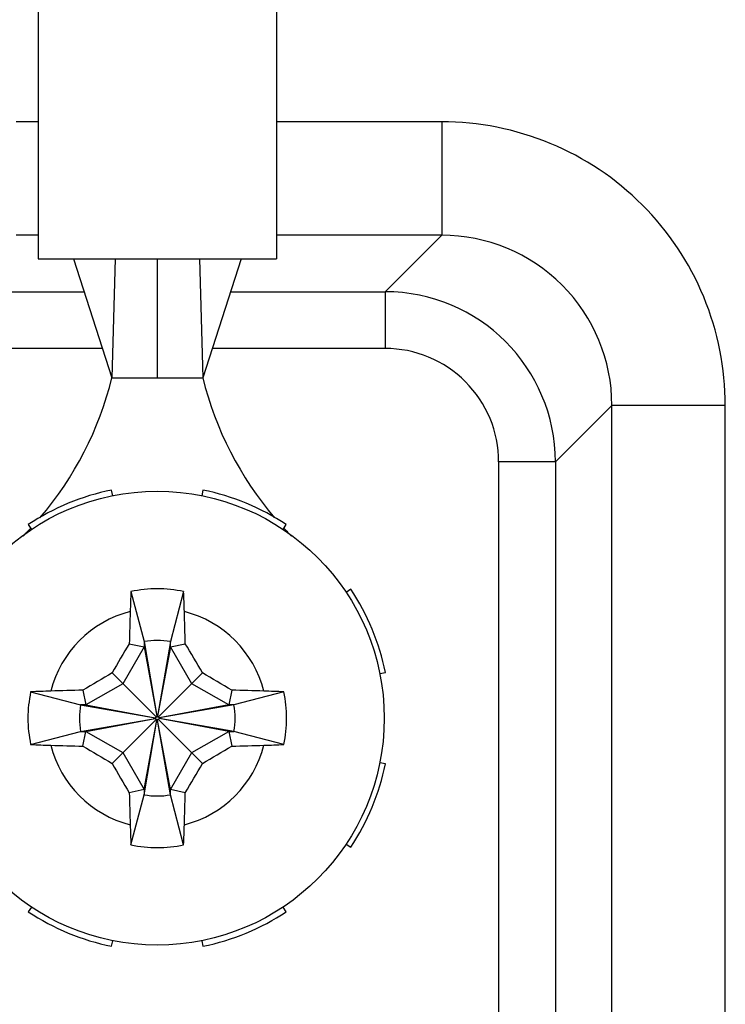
# Model space of a CAD drawing. Header units: inches. Extents: x 0 to 34, y 0 to 22.
# Tile 23 of 124: x 7.894 to 8.138, y 13.786 to 14.128. Entities that reach past the tile are written whole.
import ezdxf

# ---------------------------------------------------------------- set-up
doc = ezdxf.new("R2010")
doc.units = ezdxf.units.IN
doc.header["$LTSCALE"] = 1.87
doc.header["$MEASUREMENT"] = 0
doc.layers.get('0').update_dxf_attribs({"linetype": 'CONTINUOUS'})

msp = doc.modelspace()

# ---------------------------------------------------------------- linework, layer by layer
at = {"color": 7, "linetype": 'CONTINUOUS'}
for p, q in [((7.9000271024, 14.2419695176), (7.9000271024, 14.0451191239)), ((7.9827042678, 14.2419695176), (7.9827042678, 14.0451191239)), ((7.9000271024, 14.0926131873), (7.8924369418, 14.0926131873)), ((8.0400558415, 14.0926131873), (7.9827042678, 14.0926131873)), ((8.0400558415, 14.0926131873), (8.0400558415, 14.0532491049)), ((7.9000271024, 14.0532491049), (7.8924369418, 14.0532491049)), ((8.0400558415, 14.0532491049), (7.9827042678, 14.0532491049)), ((8.0204524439, 14.0336457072), (8.0400558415, 14.0532491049)), ((7.900027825, 14.0451191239), (7.9827035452, 14.0451191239)), ((7.912233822, 14.0451191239), (7.9256176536, 14.0037805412)), ((7.9267668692, 14.0451191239), (7.9256176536, 14.0037805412)), ((7.9413656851, 14.0451191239), (7.9413656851, 14.0037805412)), ((7.955964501, 14.0451191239), (7.9571137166, 14.0037805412)), ((7.9704975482, 14.0451191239), (7.9571137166, 14.0037805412)), ((7.863028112, 14.0336457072), (7.9159484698, 14.0336457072)), ((7.9667829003, 14.0336457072), (8.0204524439, 14.0336457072)), ((8.0204524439, 14.0336457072), (8.0204524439, 14.013963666)), ((7.9223207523, 14.013963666), (7.8027202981, 14.013963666)), ((8.0204524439, 14.013963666), (7.9604106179, 14.013963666)), ((7.9256176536, 14.0037805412), (7.9571137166, 14.0037805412)), ((8.0794985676, 13.9745995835), (8.0991019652, 13.9942029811)), ((8.1384660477, 13.9942029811), (8.0991019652, 13.9942029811)), ((8.0991019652, 12.8913108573), (8.0991019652, 13.9942029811)), ((8.1384660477, 12.8913108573), (8.1384660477, 13.9942029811)), ((8.0794985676, 13.9745995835), (8.0598165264, 13.9745995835)), ((8.0598165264, 13.9745995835), (8.0598165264, 12.9109142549)), ((8.0794985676, 13.9745995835), (8.0794985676, 12.9109142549)), ((7.9259050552, 13.9628776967), (7.9255185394, 13.9648078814)), ((7.9572128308, 13.9648078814), (7.956826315, 13.9628776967)), ((7.8966125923, 13.9528346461), (7.8977041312, 13.9511964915)), ((7.985027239, 13.9511964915), (7.9861187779, 13.9528346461)), ((7.9322366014, 13.92961618), (7.9367889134, 13.9122675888)), ((7.9504947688, 13.92961618), (7.9459424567, 13.9122675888)), ((8.0085300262, 13.9304233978), (8.0068918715, 13.9293318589)), ((7.9367889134, 13.9104368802), (7.9293989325, 13.8976370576)), ((7.9316575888, 13.9115192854), (7.9367889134, 13.9104368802)), ((7.9367889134, 13.9122675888), (7.9367889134, 13.9104368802)), ((7.9367889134, 13.9122675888), (7.941239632, 13.8864028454)), ((7.9367889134, 13.9104368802), (7.941239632, 13.8863524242)), ((7.9459424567, 13.9122675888), (7.9414917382, 13.8864028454)), ((7.9459424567, 13.9104368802), (7.9414917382, 13.8863524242)), ((7.9459424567, 13.9104368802), (7.9459424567, 13.9122675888)), ((7.9459424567, 13.9104368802), (7.9510737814, 13.9115192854)), ((7.9533324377, 13.8976370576), (7.9459424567, 13.9104368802)), ((7.925667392, 13.9013685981), (7.9410360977, 13.8859998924)), ((7.9416952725, 13.8859998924), (7.9570639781, 13.9013685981)), ((8.0185730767, 13.9011309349), (8.0205032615, 13.9015174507)), ((7.9293989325, 13.8976370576), (7.91659911, 13.8902470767)), ((7.9661322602, 13.8902470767), (7.9533324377, 13.8976370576)), ((7.8974198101, 13.8947993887), (7.9147684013, 13.8902470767)), ((7.9155167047, 13.8953784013), (7.91659911, 13.8902470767)), ((7.9672146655, 13.8953784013), (7.9661322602, 13.8902470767)), ((7.9853115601, 13.8947993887), (7.9679629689, 13.8902470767)), ((7.91659911, 13.8902470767), (7.9147684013, 13.8902470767)), ((7.9147684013, 13.8902470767), (7.9406331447, 13.8857963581)), ((7.91659911, 13.8902470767), (7.940683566, 13.8857963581)), ((7.9661322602, 13.8902470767), (7.9420478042, 13.8857963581)), ((7.9679629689, 13.8902470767), (7.9420982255, 13.8857963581)), ((7.9679629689, 13.8902470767), (7.9661322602, 13.8902470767)), ((7.9147684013, 13.8810935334), (7.9406331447, 13.8855442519)), ((7.91659911, 13.8810935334), (7.940683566, 13.8855442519)), ((7.925667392, 13.869972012), (7.9410360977, 13.8853407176)), ((7.940683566, 13.8857963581), (7.9406331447, 13.8857963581)), ((7.9406331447, 13.8855442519), (7.940683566, 13.8855442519)), ((7.9410360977, 13.8859998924), (7.940683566, 13.8857963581)), ((7.940683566, 13.8855442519), (7.9410360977, 13.8853407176)), ((7.941239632, 13.8863524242), (7.9410360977, 13.8859998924)), ((7.9410360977, 13.8853407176), (7.941239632, 13.8849881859)), ((7.941239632, 13.8864028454), (7.941239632, 13.8863524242)), ((7.9414917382, 13.8863524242), (7.9414917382, 13.8864028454)), ((7.9416952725, 13.8859998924), (7.9414917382, 13.8863524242)), ((7.9414917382, 13.8849881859), (7.9416952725, 13.8853407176)), ((7.9420478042, 13.8857963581), (7.9416952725, 13.8859998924)), ((7.9416952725, 13.8853407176), (7.9420478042, 13.8855442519)), ((7.9570639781, 13.869972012), (7.9416952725, 13.8853407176)), ((7.9420982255, 13.8857963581), (7.9420478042, 13.8857963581)), ((7.9420478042, 13.8855442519), (7.9420982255, 13.8855442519)), ((7.9661322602, 13.8810935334), (7.9420478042, 13.8855442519)), ((7.9679629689, 13.8810935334), (7.9420982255, 13.8855442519)), ((7.9367889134, 13.8609037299), (7.941239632, 13.8849881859)), ((7.9367889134, 13.8590730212), (7.941239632, 13.8849377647)), ((7.941239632, 13.8849881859), (7.941239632, 13.8849377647)), ((7.9414917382, 13.8849377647), (7.9414917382, 13.8849881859)), ((7.9459424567, 13.8609037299), (7.9414917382, 13.8849881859)), ((7.9459424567, 13.8590730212), (7.9414917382, 13.8849377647)), ((7.8974198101, 13.8765412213), (7.9147684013, 13.8810935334)), ((7.9147684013, 13.8810935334), (7.91659911, 13.8810935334)), ((7.9155167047, 13.8759622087), (7.91659911, 13.8810935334)), ((7.91659911, 13.8810935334), (7.9293989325, 13.8737035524)), ((7.9533324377, 13.8737035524), (7.9661322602, 13.8810935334)), ((7.9661322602, 13.8810935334), (7.9679629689, 13.8810935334)), ((7.9661322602, 13.8810935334), (7.9672146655, 13.8759622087)), ((7.9853115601, 13.8765412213), (7.9679629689, 13.8810935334)), ((7.9293989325, 13.8737035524), (7.9367889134, 13.8609037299)), ((7.9459424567, 13.8609037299), (7.9533324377, 13.8737035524)), ((8.0205032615, 13.8698231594), (8.0185730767, 13.8702096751)), ((7.9367889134, 13.8609037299), (7.9316575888, 13.8598213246)), ((7.9322366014, 13.84172443), (7.9367889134, 13.8590730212)), ((7.9367889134, 13.8609037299), (7.9367889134, 13.8590730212)), ((7.9510737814, 13.8598213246), (7.9459424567, 13.8609037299)), ((7.9459424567, 13.8590730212), (7.9459424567, 13.8609037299)), ((7.9504947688, 13.84172443), (7.9459424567, 13.8590730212)), ((8.0068918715, 13.8420087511), (8.0085300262, 13.8409172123)), ((7.8977041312, 13.8201441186), (7.8966125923, 13.8185059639)), ((7.9861187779, 13.8185059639), (7.985027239, 13.8201441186)), ((7.9255185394, 13.8065327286), (7.9259050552, 13.8084629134)), ((7.956826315, 13.8084629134), (7.9572128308, 13.8065327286))]:
    msp.add_line(p, q, dxfattribs=at)
msp.add_circle((7.9413656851, 13.885670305), 0.0787401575, dxfattribs=at)
for centre, radius, start, end in [((8.0400764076, 13.994223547), 0.0590255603, 359.9800358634, 90.0199644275), ((8.0204459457, 13.9745930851), 0.0590526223, 0.0063050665, 89.9936953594), ((8.0204537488, 13.9746008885), 0.0393627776, 359.9981005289, 90.0018994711), ((7.8109435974, 14.0320628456), 0.1181102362, 319.4262637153, 346.1455149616), ((8.0717877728, 14.0320628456), 0.1181102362, 193.8544850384, 220.5737123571), ((7.9413656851, 13.885670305), 0.0807086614, 101.3235976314, 123.6764023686), ((7.9413656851, 13.885670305), 0.0807086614, 56.3235976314, 78.6764023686), ((7.8109435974, 14.0320628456), 0.1181102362, 315.2299703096, 317.0892245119), ((8.0717877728, 14.0320628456), 0.1181102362, 222.9107754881, 224.7700296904), ((8.3972313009, 13.9076472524), 0.4655133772, 177.2950411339, 178.1542087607), ((7.9413656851, 13.885670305), 0.0448841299, 78.2645867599, 101.7354132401), ((7.4971219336, 13.9081090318), 0.4538826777, 1.8347829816, 2.7159671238), ((7.9413656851, 13.885670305), 0.0807086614, 11.3235976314, 33.6764023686), ((7.9413656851, 13.885670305), 0.0381487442, 104.274461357, 165.725538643), ((9.0264206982, 13.887370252), 1.0950294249, 178.1541792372, 178.7363354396), ((6.8685445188, 13.8877023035), 1.0827912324, 1.2603746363, 1.8491106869), ((7.9413656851, 13.885670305), 0.0381487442, 14.274461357, 75.725538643), ((7.9413656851, 13.885670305), 0.026988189, 80.2363529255, 99.7636470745), ((8.9744575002, 13.2892918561), 1.2143305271, 149.1759293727, 149.7320488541), ((6.9126614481, 13.2918810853), 1.2092359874, 30.2667796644, 30.8252421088), ((8.5351549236, 12.8569660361), 1.2092360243, 120.266779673, 120.8252421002), ((7.3449872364, 12.8525784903), 1.2143305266, 59.1759293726, 59.7320488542), ((7.9413656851, 13.885670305), 0.0448841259, 168.2645867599, 191.7354132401), ((7.9189269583, 13.4414265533), 0.4538826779, 91.8347829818, 92.7159671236), ((7.9393336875, 12.8128491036), 1.0827912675, 91.2603746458, 91.8491106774), ((7.943065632, 12.8006152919), 1.0950294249, 88.1541792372, 88.7363354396), ((7.9633426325, 13.4298046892), 0.4655133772, 87.2950411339, 88.1542087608), ((7.9413656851, 13.885670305), 0.0448841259, 348.2645867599, 11.7354132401), ((7.9413656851, 13.885670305), 0.026988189, 170.2363529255, 189.7636470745), ((7.9413656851, 13.885670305), 0.026988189, 350.2363529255, 9.7636470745), ((7.9413656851, 13.885670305), 0.0007433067, 170.2363529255, 189.7636470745), ((7.9413656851, 13.885670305), 0.0007433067, 80.2363529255, 99.7636470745), ((7.9413656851, 13.885670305), 0.0007433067, 350.2363529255, 9.7636470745), ((7.9413656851, 13.885670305), 0.0007433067, 260.2363529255, 279.7636470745), ((7.9193887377, 14.3415359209), 0.4655133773, 267.295041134, 268.1542087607), ((7.9413656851, 13.885670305), 0.0381487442, 194.274461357, 255.725538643), ((7.9396657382, 14.9707253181), 1.095029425, 268.1541792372, 268.7363354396), ((8.537744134, 14.91876212), 1.214330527, 239.1759293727, 239.7320488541), ((7.9413656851, 13.885670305), 0.0381487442, 284.274461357, 345.725538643), ((7.3475764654, 14.914374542), 1.2092359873, 300.2667796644, 300.8252421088), ((7.9433976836, 14.9584914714), 1.0827912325, 271.2603746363, 271.8491106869), ((7.9638044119, 14.3299140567), 0.4538826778, 271.8347829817, 272.7159671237), ((8.9700699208, 14.479459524), 1.2092359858, 210.2667796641, 210.8252421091), ((6.9082738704, 14.4820487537), 1.2143305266, 329.1759293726, 329.7320488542), ((7.9413656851, 13.885670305), 0.0807086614, 326.3235976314, 348.6764023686), ((9.0141868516, 13.8836383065), 1.0827912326, 181.2603746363, 181.8491106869), ((7.9413656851, 13.885670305), 0.026988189, 260.2363529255, 279.7636470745), ((6.856310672, 13.8839703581), 1.095029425, 358.1541792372, 358.7363354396), ((8.3856094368, 13.8632315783), 0.4538826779, 181.8347829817, 182.7159671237), ((7.4855000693, 13.8636933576), 0.4655133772, 357.2950411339, 358.1542087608), ((7.9413656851, 13.885670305), 0.0448841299, 258.2645867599, 281.7354132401), ((7.9413656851, 13.885670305), 0.0807086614, 236.3235976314, 258.6764023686), ((7.9413656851, 13.885670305), 0.0807086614, 281.3235976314, 303.6764023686)]:
    msp.add_arc(centre, radius, start, end, dxfattribs=at)
msp.add_open_spline([(8.1384660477, 13.9942029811), (8.1384646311, 14.0070025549), (8.133347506, 14.0328791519), (8.1114496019, 14.0655881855), (8.0787404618, 14.0874922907), (8.0528584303, 14.0926115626), (8.0400558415, 14.0926131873)], degree=3, knots=[0, 0, 0, 0, 0.2500029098, 0.4999484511, 0.7499382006, 1, 1, 1, 1], dxfattribs=at)

doc.saveas('drawing.dxf')
